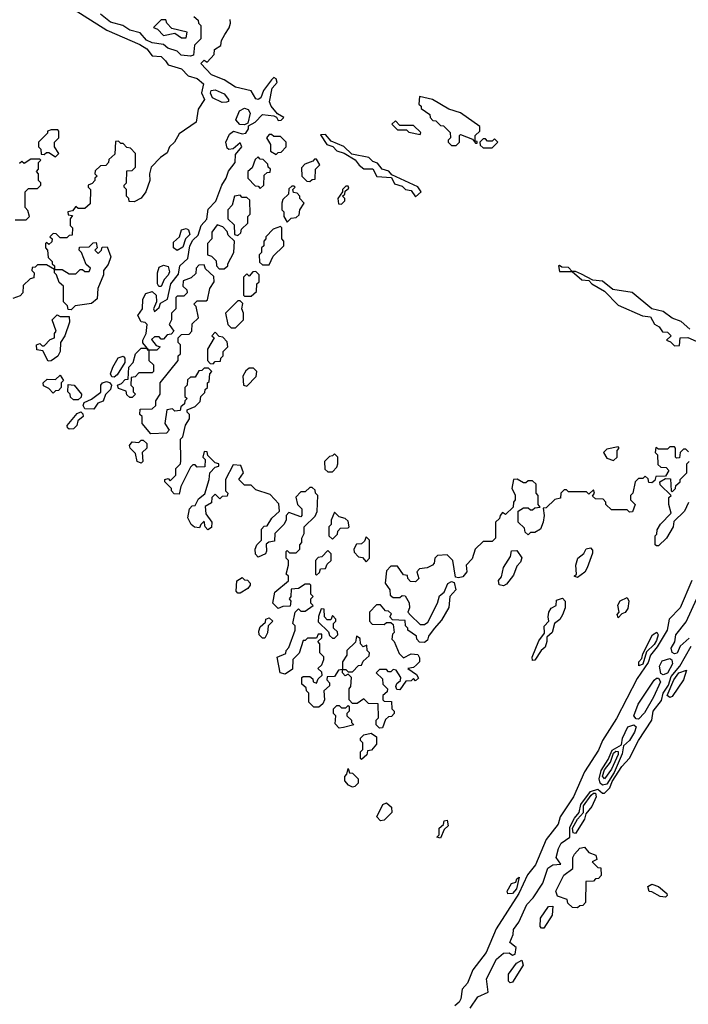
# Model space of a CAD drawing. Extents: x 2769579 to 2883812, y 684207 to 828660.
# Tile 176 of 256: x 2772766 to 2775737, y 750012 to 754390. Entities that reach past the tile are written whole.
import ezdxf

# ---------------------------------------------------------------- set-up
doc = ezdxf.new("R2010")
doc.units = 0

msp = doc.modelspace()

# ---------------------------------------------------------------- linework, layer by layer
at = {"layer": '0CON02XD'}
for points in [[(2772878.6, 754518.6), (2773153, 754343), (2773299.8, 754279.8), (2773330.7, 754260.7), (2773355, 754228.8), (2773395, 754226), (2773413.3, 754206.7), (2773425, 754188.8), (2773485, 754172), (2773515, 754140), (2773555, 754128.8), (2773582.5, 754105), (2773573.3, 754065), (2773587.5, 754035), (2773558.3, 753991.7), (2773550, 753935), (2773475, 753882.5), (2773453.3, 753845), (2773431.2, 753825), (2773421.7, 753798.3), (2773392, 753778), (2773350, 753735), (2773342.5, 753705), (2773343.8, 753675), (2773325.9, 753624.1), (2773305, 753596.7), (2773275, 753580), (2773251.7, 753581.7), (2773250, 753595), (2773240, 753605), (2773240, 753635), (2773230, 753645), (2773230, 753655), (2773240, 753665), (2773241.7, 753718.3), (2773265, 753720), (2773280, 753735), (2773280, 753795), (2773258.3, 753818.3), (2773241.7, 753821.7), (2773225, 753840), (2773215, 753840), (2773205, 753850), (2773191.7, 753848.3), (2773188.3, 753791.7), (2773161.7, 753768.3), (2773160, 753755), (2773148.3, 753741.7), (2773125, 753740), (2773101.7, 753718.3), (2773100, 753705), (2773110, 753695), (2773100, 753685), (2773100, 753675), (2773088.3, 753661.7), (2773070, 753655), (2773070, 753645), (2773080, 753635), (2773078.3, 753571.7), (2773055, 753550), (2773025, 753550), (2773015, 753560), (2773000, 753540), (2772980, 753535), (2772981.7, 753521.7), (2773000, 753520), (2772990, 753505), (2772990, 753475), (2773000, 753465), (2772998.3, 753431.7), (2772985, 753430), (2772975, 753420), (2772945, 753420), (2772928.3, 753438.3), (2772915, 753440), (2772900, 753425), (2772910, 753415), (2772908.3, 753401.7), (2772895, 753390), (2772885, 753400), (2772880, 753395), (2772880, 753375), (2772890, 753365), (2772893, 753333), (2772910, 753315), (2772910, 753305), (2772920, 753295), (2772920, 753280), (2772885, 753300), (2772845, 753300), (2772835, 753290), (2772821.7, 753288.3), (2772820, 753275), (2772830, 753265), (2772828.3, 753241.7), (2772811.7, 753238.3), (2772781.7, 753208.3), (2772780, 753175), (2772768.3, 753161.7), (2772735, 753150)], [(2773540, 754405), (2773558.3, 754388.3), (2773560, 754375), (2773570, 754365), (2773570, 754305), (2773542.5, 754277.5), (2773538.3, 754231.7), (2773525, 754227.5), (2773483, 754233), (2773465, 754250), (2773423.3, 754263.3), (2773405, 754280), (2773355, 754286.7), (2773329.3, 754299.3), (2773301.7, 754331.7), (2773255, 754343.3), (2773223.9, 754363.9), (2773168.7, 754378.7), (2773125, 754414)], [(2773608.3, 752781.7), (2773610, 752815), (2773620, 752825), (2773605, 752840), (2773585, 752840), (2773575, 752830), (2773561.7, 752828.3), (2773545, 752800), (2773525, 752800), (2773511.7, 752788.3), (2773510, 752765), (2773500, 752755), (2773500, 752715), (2773510, 752705), (2773500, 752695), (2773498.3, 752681.7), (2773481.7, 752668.3), (2773478.3, 752651.7), (2773455, 752650), (2773445, 752660), (2773420, 752655), (2773410, 752595), (2773430, 752565), (2773418.3, 752551.7), (2773348.3, 752548.3), (2773310, 752595), (2773310, 752625), (2773300, 752635), (2773301.7, 752658.3), (2773355, 752660), (2773370, 752675), (2773370, 752695), (2773390, 752725), (2773390, 752775), (2773470, 752875), (2773470, 752895), (2773480, 752905), (2773480, 752945), (2773470, 752955), (2773470, 752975), (2773485, 752990), (2773518.3, 752991.7), (2773530, 753005), (2773531.7, 753038.3), (2773560, 753065), (2773550, 753115), (2773540, 753125), (2773555, 753140), (2773595, 753140), (2773600, 753145), (2773610, 753195), (2773630, 753225), (2773628.3, 753248.3), (2773591.7, 753281.7), (2773585, 753300), (2773561.7, 753298.3), (2773550, 753285), (2773548.3, 753261.7), (2773528.3, 753241.7), (2773491.7, 753228.3), (2773490, 753205), (2773508.3, 753188.3), (2773510, 753175), (2773495, 753160), (2773465, 753160), (2773460, 753155), (2773460, 753105), (2773440, 753085), (2773440, 753055), (2773430, 753035), (2773450, 753005), (2773438.3, 752991.7), (2773421.7, 752988.3), (2773405, 752970), (2773395, 752970), (2773385, 752980), (2773365, 752980), (2773351.7, 752968.3), (2773371.7, 752941.7), (2773390, 752935), (2773375, 752920), (2773340, 752920), (2773313, 752953), (2773312.5, 752965), (2773327.5, 752995), (2773332.5, 753035), (2773323.3, 753043.3), (2773305, 753046), (2773291.4, 753075), (2773310.8, 753105), (2773312.9, 753147.1), (2773326.9, 753173.1), (2773355, 753180.8), (2773372, 753165), (2773374, 753135), (2773360, 753105), (2773365, 753092.5), (2773385, 753110), (2773390.7, 753129.3), (2773422.5, 753147.5), (2773437.5, 753215), (2773471.7, 753258.3), (2773477.5, 753295), (2773512.5, 753327.5), (2773522.5, 753385), (2773535, 753410), (2773558.3, 753431.7), (2773572.5, 753475), (2773597, 753503), (2773603, 753547), (2773636.7, 753583.3), (2773663.3, 753655), (2773683.3, 753685), (2773693.9, 753716.1), (2773722.5, 753755), (2773725, 753790), (2773752.5, 753825), (2773745, 753842.5), (2773715, 753816.2), (2773695, 753813.3), (2773688.3, 753818.3), (2773682, 753845), (2773698.6, 753881.4), (2773715.9, 753894.1), (2773755, 753882.5), (2773770, 753885), (2773782.5, 753905), (2773782.5, 753917.5), (2773812.5, 753935), (2773845, 753969.2), (2773895, 753963.3), (2773907, 753957), (2773915, 753942.5), (2773927, 753943), (2773940, 753955), (2773911.2, 753971.2), (2773883.3, 754005), (2773876.2, 754025), (2773887.5, 754085), (2773909.3, 754110.7), (2773905, 754127.5), (2773895, 754132.5), (2773885, 754122.5), (2773848.8, 754075), (2773836.9, 754043.1), (2773825, 754036), (2773815, 754038.8), (2773793.6, 754073.6), (2773725, 754090), (2773675, 754123.3), (2773617.5, 754145), (2773570, 754195), (2773585, 754210), (2773598.3, 754201.7), (2773630, 754235), (2773631.7, 754258.3), (2773660, 754275), (2773663, 754297), (2773677.5, 754325), (2773696.7, 754353.3), (2773702.5, 754375), (2773701.7, 754391.7)], [(2773505, 754310), (2773510, 754335), (2773441.7, 754351.7), (2773420, 754375), (2773415, 754390), (2773395, 754390), (2773360, 754355), (2773378.3, 754348.3), (2773405, 754320), (2773455, 754330), (2773485, 754310), (2773505, 754310)], [(2773665, 754022), (2773622, 754042), (2773613.8, 754063.8), (2773616.7, 754075), (2773635, 754078.6), (2773675, 754060), (2773693.8, 754035), (2773693, 754027), (2773685, 754023.8), (2773665, 754022)], [(2774705, 753830), (2774720, 753845), (2774720, 753875), (2774725, 753880), (2774778.3, 753858.3), (2774791.7, 753841.7), (2774798.3, 753841.7), (2774798.3, 753848.3), (2774790, 753850), (2774790, 753875), (2774810, 753895), (2774810, 753915), (2774725, 753976.7), (2774673, 753993), (2774600, 754035), (2774541.7, 754048.3), (2774540, 754015), (2774550, 754005), (2774550, 753995), (2774588.3, 753968.3), (2774590, 753955), (2774601.7, 753941.7), (2774615, 753940), (2774635, 753920), (2774648.3, 753918.3), (2774678.3, 753888.3), (2774680, 753865), (2774670, 753855), (2774670, 753845), (2774685, 753830), (2774705, 753830)], [(2773765, 753922.5), (2773743.9, 753923.9), (2773726.2, 753945), (2773742, 753985), (2773765, 753996.7), (2773780.5, 753990.5), (2773790, 753975), (2773779.3, 753930.7), (2773765, 753922.5)], [(2774545, 753880), (2774548.3, 753888.3), (2774515, 753920), (2774455, 753920), (2774435, 753940), (2774420, 753925), (2774445, 753900), (2774485, 753900), (2774495, 753890), (2774545, 753880)], [(2772925, 753780), (2772940, 753795), (2772920, 753825), (2772920, 753845), (2772940, 753865), (2772940, 753895), (2772935, 753900), (2772905, 753900), (2772890, 753895), (2772890, 753885), (2772850, 753845), (2772850, 753825), (2772860, 753815), (2772861.7, 753791.7), (2772875, 753790), (2772885, 753800), (2772895, 753800), (2772925, 753780)], [(2773905, 753790), (2773915, 753800), (2773928.3, 753801.7), (2773950, 753825), (2773950, 753845), (2773925, 753870), (2773895, 753870), (2773885, 753880), (2773875, 753880), (2773862.5, 753865), (2773880, 753835), (2773880, 753805), (2773905, 753790)], [(2774525, 753602.5), (2774550, 753625), (2774535, 753647.5), (2774420, 753700), (2774406.1, 753716.1), (2774376.2, 753726.2), (2774355, 753752.5), (2774335, 753760), (2774317, 753777), (2774241.7, 753791.7), (2774206.1, 753826.1), (2774150, 753850), (2774125, 753880), (2774101.7, 753878.3), (2774130, 753835), (2774156.7, 753826.7), (2774175, 753807.5), (2774207, 753797), (2774256.7, 753766.7), (2774273.6, 753743.6), (2774295, 753727.5), (2774335, 753727.5), (2774353.3, 753693.3), (2774418.3, 753688.3), (2774430.7, 753660.7), (2774465, 753650), (2774480, 753635), (2774505, 753630), (2774525, 753602.5)], [(2774865, 753820), (2774890, 753845), (2774875, 753860), (2774865, 753850), (2774845, 753850), (2774835, 753860), (2774825, 753860), (2774810, 753845), (2774811.7, 753831.7), (2774825, 753820), (2774865, 753820)], [(2772745, 753500), (2772795, 753500), (2772810, 753515), (2772801.7, 753541.7), (2772790, 753555), (2772790, 753625), (2772805, 753640), (2772845, 753640), (2772860, 753655), (2772860, 753665), (2772850, 753675), (2772850, 753705), (2772840, 753715), (2772850, 753725), (2772850, 753755), (2772860, 753765), (2772855, 753770), (2772815, 753770), (2772785, 753750), (2772775, 753760), (2772765, 753750)], [(2773835, 753640), (2773850, 753655), (2773851.7, 753698.3), (2773865, 753710), (2773878.3, 753711.7), (2773880, 753725), (2773870, 753735), (2773868.3, 753748.3), (2773848.3, 753768.3), (2773835, 753770), (2773825, 753780), (2773811.7, 753768.3), (2773798.3, 753731.7), (2773780, 753715), (2773780, 753685), (2773811.7, 753651.7), (2773825, 753650), (2773835, 753640)], [(2774055, 753670), (2774065, 753680), (2774078.3, 753681.7), (2774080, 753725), (2774100, 753745), (2774085, 753770), (2774075, 753770), (2774068.3, 753761.7), (2774033, 753747), (2774018.3, 753731.7), (2774020, 753695), (2774041.7, 753671.7), (2774055, 753670)], [(2773955, 753490), (2773971.7, 753508.3), (2773995, 753510), (2774008.3, 753521.7), (2774010, 753545), (2774030, 753575), (2774010, 753595), (2774010, 753605), (2773998.3, 753618.3), (2773981.7, 753621.7), (2773980, 753635), (2773990, 753645), (2773985, 753650), (2773975, 753650), (2773961.7, 753638.3), (2773960, 753615), (2773935, 753590), (2773930, 753575), (2773930, 753545), (2773940, 753535), (2773940, 753515), (2773955, 753490)], [(2774195, 753570), (2774210, 753585), (2774210, 753595), (2774200, 753605), (2774210, 753615), (2774211.7, 753628.3), (2774228.3, 753641.7), (2774225, 753650), (2774215, 753650), (2774200, 753635), (2774200, 753625), (2774180, 753595), (2774181.7, 753571.7), (2774195, 753570)], [(2773735, 753430), (2773748.3, 753441.7), (2773751.7, 753458.3), (2773780, 753485), (2773780, 753515), (2773790, 753525), (2773788.3, 753588.3), (2773775, 753600), (2773755, 753600), (2773745, 753610), (2773720, 753605), (2773710, 753565), (2773690, 753545), (2773690, 753505), (2773718.3, 753478.3), (2773720, 753435), (2773735, 753430)], [(2773465, 753364), (2773448.8, 753375), (2773449.7, 753400.3), (2773475.9, 753424.1), (2773484.5, 753455.5), (2773505, 753462), (2773516.2, 753455), (2773521.2, 753435), (2773502.5, 753415), (2773490.8, 753379.2), (2773465, 753364)], [(2773651.7, 753281.7), (2773675, 753282.5), (2773690, 753295), (2773690, 753305), (2773717.5, 753355), (2773720, 753405), (2773691.7, 753431.7), (2773688.3, 753448.3), (2773668.3, 753468.3), (2773642.5, 753477.5), (2773620, 753445), (2773620, 753415), (2773600, 753395), (2773600, 753345), (2773618.3, 753338.3), (2773638.3, 753318.3), (2773640, 753295), (2773651.7, 753281.7)], [(2773875, 753300), (2773891.7, 753338.3), (2773940, 753385), (2773940, 753405), (2773930, 753415), (2773930, 753465), (2773925, 753470), (2773891.7, 753458.3), (2773860, 753425), (2773860, 753415), (2773850, 753405), (2773850, 753385), (2773840, 753375), (2773840, 753355), (2773830, 753345), (2773831.7, 753311.7), (2773845, 753300), (2773875, 753300)], [(2772995, 753100), (2772981.7, 753101.7), (2772978.3, 753118.3), (2772960, 753135), (2772960, 753205), (2772941.7, 753221.7), (2772930, 753255), (2772920, 753265), (2772920, 753280), (2772955, 753280), (2772985, 753260), (2773015, 753260), (2773035, 753280), (2773045, 753280), (2773055, 753270), (2773075, 753270), (2773080, 753285), (2773061.7, 753301.7), (2773040, 753355), (2773030, 753365), (2773031.7, 753378.3), (2773075, 753380), (2773091.7, 753398.3), (2773105, 753400), (2773110, 753375), (2773100, 753365), (2773115, 753350), (2773130, 753365), (2773131.7, 753378.3), (2773155, 753380), (2773171.2, 753335), (2773159.2, 753300.8), (2773137.5, 753275), (2773137.5, 753255), (2773113.3, 753195), (2773110.7, 753149.3), (2773085, 753127.5), (2773012.5, 753117.5), (2772995, 753100)], [(2773395, 753204), (2773384.2, 753204.2), (2773378.8, 753215), (2773378.8, 753265), (2773385, 753290), (2773405, 753298.8), (2773425, 753292.5), (2773431.7, 753268.3), (2773426.2, 753253.8), (2773407.5, 753235), (2773395, 753204)], [(2775744.2, 753014.2), (2775705, 753047.5), (2775665, 753063.3), (2775625, 753092.5), (2775574.2, 753104.2), (2775487, 753177), (2775400.8, 753190.8), (2775355, 753227.5), (2775312.5, 753232.5), (2775261.7, 753258.3), (2775235, 753270), (2775220, 753270), (2775205, 753287.5), (2775175, 753290), (2775165, 753297.5), (2775160, 753295), (2775165, 753270), (2775220, 753270), (2775263, 753233), (2775295, 753230), (2775307.5, 753215), (2775363.6, 753183.6), (2775425, 753120), (2775533.6, 753073.6), (2775568.3, 753068.3), (2775586.7, 753036.7), (2775607.5, 753025), (2775621.7, 753001.7), (2775645, 753000), (2775660, 752985), (2775640, 752965), (2775658.3, 752958.3), (2775675, 752940), (2775698.3, 752941.7), (2775700, 752975), (2775735, 752976.2), (2775798.3, 752948.3)], [(2773795, 753160), (2773818.3, 753181.7), (2773820, 753215), (2773830, 753225), (2773830, 753255), (2773815, 753270), (2773801.7, 753268.3), (2773785, 753250), (2773775, 753260), (2773760, 753245), (2773760, 753165), (2773765, 753160), (2773795, 753160)], [(2773725, 753020), (2773760, 753055), (2773760, 753085), (2773752.5, 753105), (2773757.5, 753127.5), (2773745, 753140), (2773735, 753140), (2773680, 753085), (2773690, 753035), (2773705, 753020), (2773725, 753020)], [(2772891.7, 752871.7), (2772868.3, 752918.3), (2772841.7, 752921.7), (2772840, 752945), (2772855, 752950), (2772865, 752940), (2772875, 752940), (2772901.7, 752968.3), (2772920, 752975), (2772920, 752995), (2772927.5, 753005), (2772910, 753055), (2772931.7, 753078.3), (2772945, 753070), (2772985, 753070), (2772986.7, 753045), (2772965.9, 752984.1), (2772947.5, 752955), (2772945.9, 752914.1), (2772935, 752893.3), (2772905, 752872.5), (2772891.7, 752871.7)], [(2773625, 752860), (2773635, 752870), (2773658.3, 752871.7), (2773660, 752885), (2773670, 752895), (2773670, 752915), (2773690, 752935), (2773688.3, 752958.3), (2773668.3, 752978.3), (2773651.7, 752981.7), (2773635, 753000), (2773620, 752985), (2773630, 752975), (2773600, 752925), (2773600, 752875), (2773611.7, 752861.7), (2773625, 752860)], [(2773265, 752710), (2773255, 752710), (2773241.7, 752721.7), (2773238.3, 752738.3), (2773205, 752750), (2773200, 752765), (2773218.3, 752771.7), (2773235, 752790), (2773248.3, 752791.7), (2773250, 752845), (2773270, 752865), (2773280, 752905), (2773305, 752930), (2773330, 752930), (2773331.7, 752921.7), (2773340, 752920), (2773340, 752875), (2773360, 752855), (2773360, 752825), (2773355, 752820), (2773295, 752820), (2773278.3, 752801.7), (2773261.7, 752798.3), (2773260, 752765), (2773270, 752755), (2773270, 752735), (2773280, 752725), (2773265, 752710)], [(2773185, 752800), (2773175, 752802.5), (2773170, 752815), (2773180, 752845), (2773203.3, 752886.7), (2773225, 752893.3), (2773233.3, 752885), (2773233.3, 752865), (2773199.2, 752810.8), (2773185, 752800)], [(2773775, 752760), (2773817, 752803), (2773820, 752825), (2773805, 752840), (2773785, 752840), (2773770.7, 752829.3), (2773757.5, 752805), (2773760, 752765), (2773775, 752760)], [(2772915, 752730), (2772895, 752750), (2772871.7, 752761.7), (2772870, 752775), (2772888.3, 752791.7), (2772925, 752790), (2772945, 752810), (2772960, 752785), (2772950, 752775), (2772950, 752755), (2772938.3, 752741.7), (2772925, 752740), (2772915, 752730)], [(2773025, 752700), (2773005, 752700), (2772991.7, 752711.7), (2772990, 752725), (2772980, 752735), (2772981.7, 752768.3), (2773007.5, 752765), (2773040, 752725), (2773038.3, 752711.7), (2773025, 752700)], [(2773095, 752657.5), (2773055, 752660), (2773047.5, 752675), (2773051.7, 752688.3), (2773085, 752702.5), (2773126.7, 752733.3), (2773126, 752765), (2773134.4, 752775.6), (2773151.2, 752781.2), (2773165, 752777.5), (2773173.3, 752765), (2773170, 752745), (2773146.4, 752723.6), (2773136.7, 752693.3), (2773112.5, 752685), (2773095, 752657.5)], [(2775680, 752445), (2775680, 752485), (2775675, 752490), (2775655, 752490), (2775645, 752480), (2775605, 752480), (2775591.7, 752488.3), (2775590, 752465), (2775600, 752455), (2775601.7, 752411.7), (2775615, 752400), (2775638.3, 752398.3), (2775650, 752385), (2775635, 752360), (2775591.7, 752358.3), (2775588.3, 752341.7), (2775575, 752330), (2775561.7, 752331.7), (2775558.3, 752348.3), (2775545, 752360), (2775535, 752350), (2775515, 752350), (2775500, 752335), (2775490, 752285), (2775480, 752275), (2775480, 752255), (2775500, 752235), (2775488.3, 752201.7), (2775475, 752200), (2775465, 752210), (2775395, 752210), (2775370, 752235), (2775370, 752245), (2775358.3, 752258.3), (2775325, 752260), (2775311.7, 752271.7), (2775320, 752285), (2775315, 752300), (2775295, 752280), (2775285, 752290), (2775205, 752290), (2775195, 752300), (2775185, 752300), (2775170, 752285), (2775168.3, 752261.7), (2775143, 752257), (2775105, 752220), (2775091.7, 752218.3), (2775096.7, 752185), (2775092.5, 752155), (2775080, 752125), (2775055, 752110), (2775035, 752110), (2775025, 752100), (2775011.7, 752111.7), (2775008.3, 752128.3), (2774980, 752155), (2774980, 752205), (2775005, 752220), (2775025, 752220), (2775035, 752210), (2775045, 752210), (2775055, 752220), (2775078.3, 752221.7), (2775070, 752235), (2775070, 752275), (2775060, 752285), (2775060, 752325), (2775045, 752340), (2775025, 752340), (2775015, 752330), (2775005, 752330), (2774977, 752347), (2774960, 752345), (2774953.3, 752305), (2774967, 752277), (2774967.5, 752255), (2774960, 752245), (2774958.3, 752221.7), (2774925, 752190), (2774911.7, 752198.3), (2774900, 752185), (2774898.3, 752171.7), (2774880, 752155), (2774880, 752085), (2774865, 752070), (2774825, 752070), (2774790, 752035), (2774777, 751993), (2774750, 751965), (2774752.5, 751935), (2774735, 751912.5), (2774715, 751907.5), (2774701.7, 751911.7), (2774690, 751985), (2774665, 752010), (2774623, 752007), (2774610, 751995), (2774607, 751973), (2774600, 751965), (2774577, 751953), (2774541.7, 751948.3), (2774530, 751935), (2774540, 751905), (2774525, 751890), (2774501.7, 751891.7), (2774490, 751905), (2774488.3, 751918.3), (2774471.7, 751921.7), (2774445, 751960), (2774415, 751960), (2774395, 751940), (2774390, 751885), (2774410, 751855), (2774411.7, 751831.7), (2774425, 751820), (2774455, 751820), (2774465, 751830), (2774478.3, 751828.3), (2774497, 751797), (2774497.5, 751775), (2774490, 751755), (2774501.7, 751741.7), (2774545, 751700), (2774565, 751700), (2774579.3, 751710.7), (2774622.5, 751795), (2774631.7, 751828.3), (2774652.5, 751845), (2774667.5, 751882.5), (2774685, 751892.5), (2774697, 751887), (2774703.3, 751855), (2774677.5, 751825), (2774673.3, 751776.7), (2774640.7, 751719.3), (2774607, 751683), (2774581.7, 751648.3), (2774578.3, 751631.7), (2774565, 751620), (2774541.7, 751621.7), (2774530, 751635), (2774528.3, 751648.3), (2774490, 751675), (2774490, 751685), (2774480, 751695), (2774478.3, 751718.3), (2774421.7, 751721.7), (2774410, 751735), (2774418.3, 751748.3), (2774405, 751760), (2774391.7, 751761.7), (2774368.3, 751788.3), (2774351.7, 751788.3), (2774320, 751755), (2774320, 751715), (2774331.7, 751701.7), (2774385, 751700), (2774395, 751710), (2774415, 751710), (2774425, 751700), (2774430, 751665), (2774423, 751657), (2774420, 751635), (2774430, 751625), (2774451.7, 751571.7), (2774471.7, 751551.7), (2774505, 751570), (2774535, 751567.5), (2774543, 751553), (2774542.5, 751535), (2774529.3, 751520.7), (2774515, 751510), (2774490, 751505), (2774528.3, 751478.3), (2774538.3, 751461.7), (2774525, 751450), (2774515, 751460), (2774505, 751450), (2774481.7, 751448.3), (2774455, 751410), (2774441.7, 751411.7), (2774437.5, 751425), (2774441.7, 751438.3), (2774458.3, 751451.7), (2774460, 751465), (2774438.3, 751498.3), (2774425, 751500), (2774415, 751490), (2774405, 751490), (2774395, 751500), (2774365, 751500), (2774350, 751485), (2774378.3, 751458.3), (2774380, 751435), (2774400, 751415), (2774398.3, 751401.7), (2774380, 751385), (2774380, 751365), (2774385, 751360), (2774418.3, 751358.3), (2774420, 751325), (2774430, 751315), (2774430, 751305), (2774418.3, 751291.7), (2774405, 751290), (2774391.7, 751278.3), (2774378.3, 751241.7), (2774365, 751240), (2774350, 751255), (2774350, 751275), (2774360, 751285), (2774358.3, 751348.3), (2774315, 751350), (2774295, 751370), (2774265, 751350), (2774245, 751350), (2774230, 751365), (2774230, 751415), (2774237.5, 751425), (2774240, 751465), (2774225, 751480), (2774211.7, 751471.7), (2774200, 751485), (2774200, 751500), (2774215, 751500), (2774225, 751490), (2774245, 751490), (2774271.7, 751518.3), (2774285, 751520), (2774291.7, 751538.3), (2774318.3, 751561.7), (2774320, 751575), (2774310, 751585), (2774308.3, 751608.3), (2774291.7, 751601.7), (2774280, 751615), (2774278.3, 751638.3), (2774261.7, 751648.3), (2774258.3, 751621.7), (2774220, 751585), (2774220, 751565), (2774200, 751535), (2774200, 751500), (2774181.7, 751498.3), (2774165, 751470), (2774131.7, 751468.3), (2774130, 751455), (2774141.7, 751441.7), (2774141.7, 751428.3), (2774117.5, 751405), (2774120, 751365), (2774112.5, 751347.5), (2774095, 751332.5), (2774073, 751333), (2774050, 751355), (2774050, 751395), (2774040, 751405), (2774038.3, 751418.3), (2774020, 751435), (2774020, 751465), (2774025, 751470), (2774055, 751470), (2774068.3, 751458.3), (2774070, 751445), (2774085, 751440), (2774091.7, 751458.3), (2774110, 751475), (2774108.3, 751488.3), (2774090, 751505), (2774108.3, 751521.7), (2774117.5, 751545), (2774117.5, 751557.5), (2774100, 751575), (2774100, 751615), (2774090, 751625), (2774108.3, 751641.7), (2774108.3, 751658.3), (2774091.7, 751658.3), (2774085, 751640), (2774045, 751640), (2774035, 751630), (2774025, 751630), (2774007, 751573), (2773980, 751545), (2773978.3, 751501.7), (2773945, 751480), (2773922.5, 751485), (2773910, 751555), (2773948.3, 751571.7), (2773950, 751585), (2773961.7, 751598.3), (2773990, 751675), (2773990, 751695), (2773980, 751705), (2773990, 751755), (2774005, 751770), (2774015, 751760), (2774035, 751760), (2774070, 751785), (2774060, 751795), (2774060, 751815), (2774070, 751825), (2774060, 751835), (2774060, 751875), (2774055, 751880), (2774035, 751880), (2774005, 751860), (2773971.7, 751858.3), (2773970, 751825), (2773962.5, 751815), (2773970, 751805), (2773968.3, 751781.7), (2773935, 751780), (2773915, 751772.5), (2773890, 751795), (2773900, 751845), (2773960, 751895), (2773960, 751915), (2773950, 751925), (2773960, 751965), (2773960, 751985), (2773950, 751995), (2773950, 752025), (2773955, 752030), (2773965, 752020), (2773995, 752020), (2774010, 752035), (2774010, 752055), (2774020, 752065), (2774020, 752085), (2774030, 752105), (2774030, 752135), (2774078.3, 752181.7), (2774087, 752203), (2774090, 752275), (2774080, 752285), (2774078.3, 752298.3), (2774065, 752310), (2774055, 752310), (2774035, 752290), (2774015, 752290), (2773993, 752267), (2774000, 752235), (2774020, 752215), (2774020, 752185), (2774015, 752180), (2773961.7, 752198.3), (2773950, 752185), (2773950, 752165), (2773940, 752145), (2773900, 752105), (2773898.3, 752071.7), (2773873, 752067), (2773861.7, 752058.3), (2773863, 752027), (2773857.5, 752015), (2773825, 752000), (2773813, 752013), (2773812.5, 752035), (2773820, 752055), (2773840, 752075), (2773840, 752125), (2773851.7, 752138.3), (2773865, 752140), (2773886.7, 752173.3), (2773920, 752205), (2773917, 752237), (2773878.3, 752278.3), (2773815, 752300), (2773795, 752320), (2773765, 752320), (2773740, 752345), (2773760, 752375), (2773748.3, 752408.3), (2773715, 752410), (2773680, 752345), (2773680, 752295), (2773690, 752285), (2773688.3, 752271.7), (2773665, 752270), (2773655, 752260), (2773635, 752280), (2773620, 752265), (2773618.3, 752241.7), (2773590, 752225), (2773593, 752193), (2773620, 752155), (2773618.3, 752131.7), (2773601.7, 752121.7), (2773590, 752135), (2773585, 752160), (2773570, 752145), (2773565, 752130), (2773543, 752133), (2773527.5, 752145), (2773512.5, 752175), (2773520, 752215), (2773531.7, 752228.3), (2773545, 752230), (2773560.7, 752259.3), (2773588.3, 752281.7), (2773607.5, 752345), (2773610, 752375), (2773635, 752400), (2773650, 752405), (2773650, 752415), (2773635, 752420), (2773601.7, 752451.7), (2773598.3, 752468.3), (2773585, 752470), (2773580, 752445), (2773590, 752435), (2773588.3, 752401.7), (2773555, 752400), (2773545, 752410), (2773535, 752410), (2773525, 752400), (2773482.5, 752315), (2773475, 752280), (2773451.7, 752281.7), (2773440, 752295), (2773440, 752305), (2773410, 752335), (2773410, 752345), (2773425, 752350), (2773435, 752340), (2773460, 752365), (2773460, 752395), (2773480, 752415), (2773481.7, 752428.3), (2773480, 752525), (2773490, 752535), (2773503, 752587), (2773520, 752615), (2773520, 752635), (2773510, 752645), (2773510, 752655), (2773545, 752670), (2773568.3, 752691.7), (2773570, 752715), (2773588.3, 752731.7), (2773590, 752745), (2773600, 752755), (2773600, 752775), (2773608.3, 752781.7)], [(2772985, 752570), (2772977.5, 752575), (2772976.7, 752585), (2773020.7, 752639.3), (2773037, 752647), (2773047, 752637), (2773047.5, 752625), (2773023.6, 752606.4), (2773020, 752585), (2773005, 752571.2), (2772985, 752570)], [(2773305, 752417.5), (2773287.5, 752425), (2773280.7, 752460.7), (2773256.2, 752485), (2773253.6, 752496.4), (2773265, 752512.5), (2773295, 752510), (2773305, 752520), (2773315, 752520), (2773330, 752505), (2773330, 752485), (2773310, 752465), (2773312.5, 752425), (2773305, 752417.5)], [(2775405, 752430), (2775420, 752445), (2775420, 752475), (2775430, 752485), (2775425, 752490), (2775375, 752480), (2775360, 752465), (2775375, 752440), (2775405, 752430)], [(2774155, 752380), (2774175, 752400), (2774180, 752415), (2774180, 752445), (2774165, 752460), (2774155, 752450), (2774141.7, 752448.3), (2774120, 752425), (2774121.7, 752391.7), (2774135, 752380), (2774155, 752380)], [(2775738.3, 752468.3), (2775725, 752480), (2775715, 752480), (2775700, 752465), (2775698.3, 752441.7), (2775685, 752440), (2775680, 752445)], [(2775737, 752243), (2775720, 752205), (2775671.7, 752158.3), (2775670, 752135), (2775640, 752085), (2775605, 752050), (2775595, 752050), (2775590, 752055), (2775590, 752095), (2775597, 752103), (2775598.3, 752121.7), (2775613.6, 752146.4), (2775660, 752195), (2775650, 752235), (2775650, 752265), (2775660, 752275), (2775611.7, 752321.7), (2775610, 752335), (2775635, 752350), (2775658.3, 752348.3), (2775660, 752295), (2775665, 752290), (2775680, 752305), (2775681.7, 752318.3), (2775700, 752335), (2775700, 752345), (2775730, 752375), (2775730, 752415), (2775740, 752425)], [(2774155, 752080), (2774178.3, 752101.7), (2774180, 752115), (2774191.7, 752128.3), (2774225, 752130), (2774230, 752135), (2774225, 752160), (2774211.7, 752171.7), (2774185, 752180), (2774165, 752200), (2774150, 752165), (2774150, 752145), (2774140, 752135), (2774140, 752095), (2774155, 752080)], [(2774305, 751980), (2774320, 751995), (2774320, 752075), (2774305, 752090), (2774298.3, 752071.7), (2774285, 752060), (2774261.7, 752058.3), (2774250, 752035), (2774251.7, 752021.7), (2774271.7, 752001.7), (2774288.3, 751998.3), (2774305, 751980)], [(2774085, 751920), (2774098.3, 751931.7), (2774101.7, 751948.3), (2774125, 751950), (2774131.7, 751968.3), (2774150, 751985), (2774150, 752015), (2774135, 752030), (2774108.3, 752001.7), (2774091.7, 751998.3), (2774080, 751985), (2774080, 751925), (2774085, 751920)], [(2774915, 751872.5), (2774897, 751877), (2774893, 751897), (2774907, 751913), (2774916.2, 751953.8), (2774947, 752003), (2774951.7, 752028.3), (2774975, 752030), (2774997, 751997), (2774991.7, 751978.3), (2774975, 751960), (2774960.7, 751919.3), (2774929.3, 751880.7), (2774915, 751872.5)], [(2775245, 751910), (2775230, 751915), (2775240, 751925), (2775237.5, 751965), (2775246.2, 751995), (2775273, 752017), (2775283.6, 752036.4), (2775301.7, 752041.7), (2775311.7, 752031.7), (2775311.7, 752018.3), (2775288, 751952), (2775276.4, 751933.6), (2775245, 751910)], [(2773745, 751840), (2773735, 751840), (2773728.3, 751848.3), (2773730, 751895), (2773755, 751910), (2773765, 751900), (2773778.3, 751898.3), (2773790, 751885), (2773790, 751875), (2773779.3, 751860.7), (2773745, 751840)], [(2775753.1, 751896.9), (2775700.5, 751775), (2775651.8, 751725), (2775642.5, 751675), (2775598.3, 751601.7), (2775568.8, 751565), (2775557.9, 751532.1), (2775509.4, 751460.6), (2775417.1, 751282.9), (2775355.6, 751185), (2775338.3, 751141.7), (2775275.6, 751045), (2775226.1, 750933.9), (2775167.5, 750845), (2775158, 750812), (2775105.6, 750745), (2775057.4, 750632.6), (2775022.2, 750587.8), (2774983.5, 750505), (2774883.2, 750346.8), (2774838, 750242), (2774778.9, 750165), (2774755, 750106), (2774731.4, 750078.6), (2774726.6, 750036.6), (2774718.9, 750021.1), (2774698.8, 750005)], [(2775045, 751540), (2775042.5, 751555), (2775072.3, 751627.7), (2775097.5, 751662.5), (2775096.4, 751693.6), (2775117.5, 751715), (2775113.3, 751735), (2775117.5, 751755), (2775127, 751773), (2775150, 751785), (2775151.7, 751808.3), (2775177, 751817), (2775190, 751805), (2775190, 751775), (2775177, 751743), (2775166.4, 751723.6), (2775142.5, 751705), (2775132.5, 751665), (2775107.5, 751645), (2775108.8, 751625), (2775100.7, 751599.3), (2775082.5, 751585), (2775055, 751542.5), (2775045, 751540)], [(2775425, 751730), (2775420, 751745), (2775430, 751755), (2775423, 751787), (2775433.9, 751806.1), (2775465, 751820), (2775472.5, 751805), (2775468, 751772), (2775456.4, 751753.6), (2775441.7, 751748.3), (2775425, 751730)], [(2775740, 751640), (2775700, 751605), (2775686.6, 751573.4), (2775675, 751570), (2775665, 751576), (2775660.4, 751595), (2775676.4, 751623.6), (2775681.1, 751655), (2775727.9, 751712.1), (2775774.1, 751815.9)], [(2774165, 751640), (2774180, 751655), (2774178.3, 751668.3), (2774160, 751685), (2774160, 751705), (2774170, 751715), (2774170, 751725), (2774155, 751740), (2774148.3, 751721.7), (2774131.7, 751721.7), (2774120, 751735), (2774118.3, 751768.3), (2774105, 751770), (2774093.6, 751736.4), (2774092.5, 751712.5), (2774138.3, 751668.3), (2774141.7, 751651.7), (2774155, 751640), (2774165, 751640)], [(2773855, 751640), (2773845, 751640), (2773830, 751655), (2773828.3, 751671.7), (2773835, 751690), (2773858.3, 751711.7), (2773860, 751725), (2773875, 751730), (2773890, 751715), (2773870, 751695), (2773867, 751663), (2773855, 751640)], [(2775517.5, 751517.5), (2775516.7, 751535), (2775530.7, 751549.3), (2775535, 751570), (2775577.5, 751655), (2775597, 751667), (2775602.5, 751655), (2775595, 751630), (2775585, 751612), (2775550.7, 751579.3), (2775535, 751524.3), (2775517.5, 751517.5)], [(2774767.5, 749995), (2774801.5, 750045), (2774847.5, 750065), (2774839.6, 750125), (2774885, 750213.1), (2774915, 750239.5), (2774941.2, 750241.2), (2774955, 750230), (2774966.7, 750235), (2774972.5, 750265), (2774944.2, 750285.8), (2774958.3, 750321.7), (2774960, 750345), (2774983.1, 750376.9), (2775019.1, 750455), (2775046.7, 750485), (2775089.6, 750550.4), (2775112.4, 750617.6), (2775135, 750632.2), (2775170, 750635), (2775150, 750665), (2775159.2, 750705), (2775171.4, 750728.6), (2775210, 750755), (2775210.9, 750799.2), (2775231.3, 750838.7), (2775251.2, 750865), (2775259.7, 750900.3), (2775302.6, 750957.4), (2775335, 750968.6), (2775355, 750950), (2775365, 750951.2), (2775388, 750975), (2775397.9, 751002.1), (2775440.9, 751069.1), (2775475, 751106), (2775515.6, 751185), (2775574.3, 751275), (2775581.1, 751315), (2775617.1, 751362.9), (2775625.5, 751395), (2775649.1, 751430.9), (2775660.5, 751469.5), (2775699.4, 751515), (2775750, 751605)], [(2775625, 751476.7), (2775615, 751482), (2775609.1, 751515), (2775621.2, 751538.8), (2775655, 751549.4), (2775663.6, 751543.6), (2775666.9, 751525), (2775645, 751484), (2775625, 751476.7)], [(2775655, 751376.2), (2775643.1, 751385), (2775671.8, 751455), (2775695, 751485.6), (2775728.3, 751498.3), (2775716.1, 751453.9), (2775665, 751380), (2775655, 751376.2)], [(2775515, 751279.5), (2775505, 751280.5), (2775494, 751295), (2775513.5, 751346.5), (2775585, 751452.5), (2775595, 751461.9), (2775605, 751461.4), (2775613.1, 751445), (2775582.4, 751377.6), (2775542.8, 751307.2), (2775515, 751279.5)], [(2774185, 751240), (2774168.3, 751258.3), (2774170, 751295), (2774160, 751305), (2774160, 751325), (2774175, 751340), (2774185, 751340), (2774195, 751330), (2774215, 751330), (2774225, 751340), (2774230, 751335), (2774230, 751315), (2774220, 751305), (2774220, 751295), (2774240, 751275), (2774240, 751265), (2774250, 751255), (2774205, 751242.5), (2774185, 751240)], [(2775355, 750985.8), (2775344.4, 750994.4), (2775341.1, 751015), (2775349, 751051), (2775380.4, 751099.6), (2775398.2, 751141.8), (2775440, 751165), (2775444.5, 751195), (2775467.3, 751245), (2775495, 751254.4), (2775504.4, 751245), (2775497.7, 751222.3), (2775475.4, 751184.6), (2775449.3, 751160.7), (2775442.1, 751125), (2775407.1, 751042.9), (2775375, 750991.2), (2775355, 750985.8)], [(2774285, 751100), (2774280, 751105), (2774280, 751135), (2774290, 751145), (2774290, 751175), (2774280, 751185), (2774280, 751195), (2774295, 751210), (2774327, 751217), (2774350.7, 751200.7), (2774351.7, 751168.3), (2774328.3, 751141.7), (2774311.7, 751138.3), (2774308.3, 751121.7), (2774285, 751100)], [(2775365, 751014.4), (2775355.8, 751025.8), (2775365, 751054), (2775391.2, 751088.8), (2775405, 751128.6), (2775415, 751137.3), (2775425, 751135.6), (2775425, 751122), (2775395, 751058), (2775365, 751014.4)], [(2774245, 750977.5), (2774226.4, 750986.4), (2774210, 751005), (2774210, 751025), (2774220, 751035), (2774225, 751060), (2774231.7, 751041.7), (2774245, 751040), (2774270, 751015), (2774270, 750995), (2774255, 750980), (2774245, 750977.5)], [(2775235, 750770.8), (2775225, 750774), (2775222.7, 750795), (2775244.6, 750835), (2775270.8, 750865), (2775270.7, 750895), (2775305, 750941.9), (2775315, 750950.5), (2775325, 750950), (2775327.3, 750935), (2775308.1, 750891.9), (2775281.4, 750858.6), (2775275.6, 750835), (2775235, 750770.8)], [(2774368.3, 750828.3), (2774352.5, 750845), (2774380, 750900), (2774395, 750907.5), (2774418.3, 750888.3), (2774420, 750865), (2774385, 750830), (2774368.3, 750828.3)], [(2774635, 750750), (2774620, 750755), (2774630, 750765), (2774630, 750795), (2774648.3, 750811.7), (2774651.7, 750828.3), (2774665, 750830), (2774670, 750805), (2774651.7, 750788.3), (2774635, 750750)], [(2775245, 750440), (2775221.7, 750441.7), (2775201.7, 750461.7), (2775198.3, 750478.3), (2775155, 750492.5), (2775147.5, 750515), (2775183.6, 750586.4), (2775223.8, 750616.2), (2775223.3, 750665), (2775230.5, 750679.5), (2775254, 750706), (2775275, 750710), (2775295, 750686.7), (2775326.2, 750675), (2775330, 750655), (2775310, 750645), (2775335, 750620), (2775348.3, 750618.3), (2775350, 750585), (2775338.3, 750571.7), (2775325, 750570), (2775315, 750560), (2775281.7, 750558.3), (2775280, 750465), (2775268.3, 750451.7), (2775255, 750450), (2775245, 750440)], [(2774935, 750502.5), (2774932.5, 750515), (2774950.7, 750549.3), (2774970, 750555), (2774975, 750570), (2774985, 750577.5), (2774974, 750525), (2774955, 750503.8), (2774935, 750502.5)], [(2775635, 750487.5), (2775611.2, 750491.2), (2775575, 750512.5), (2775563.3, 750513.3), (2775557.5, 750535), (2775575, 750545.8), (2775605, 750536), (2775641.2, 750505), (2775642.5, 750495), (2775635, 750487.5)], [(2775095, 750350), (2775085, 750350), (2775078.3, 750358.3), (2775080, 750395), (2775115, 750446), (2775135, 750447.5), (2775132.5, 750407.5), (2775095, 750350)], [(2774945, 750107.5), (2774937.5, 750115), (2774937.5, 750145), (2774974, 750195), (2774997.5, 750207.5), (2775002.5, 750185), (2774955, 750110), (2774945, 750107.5)]]:
    msp.add_lwpolyline(points, dxfattribs=at)

doc.saveas('drawing.dxf')
